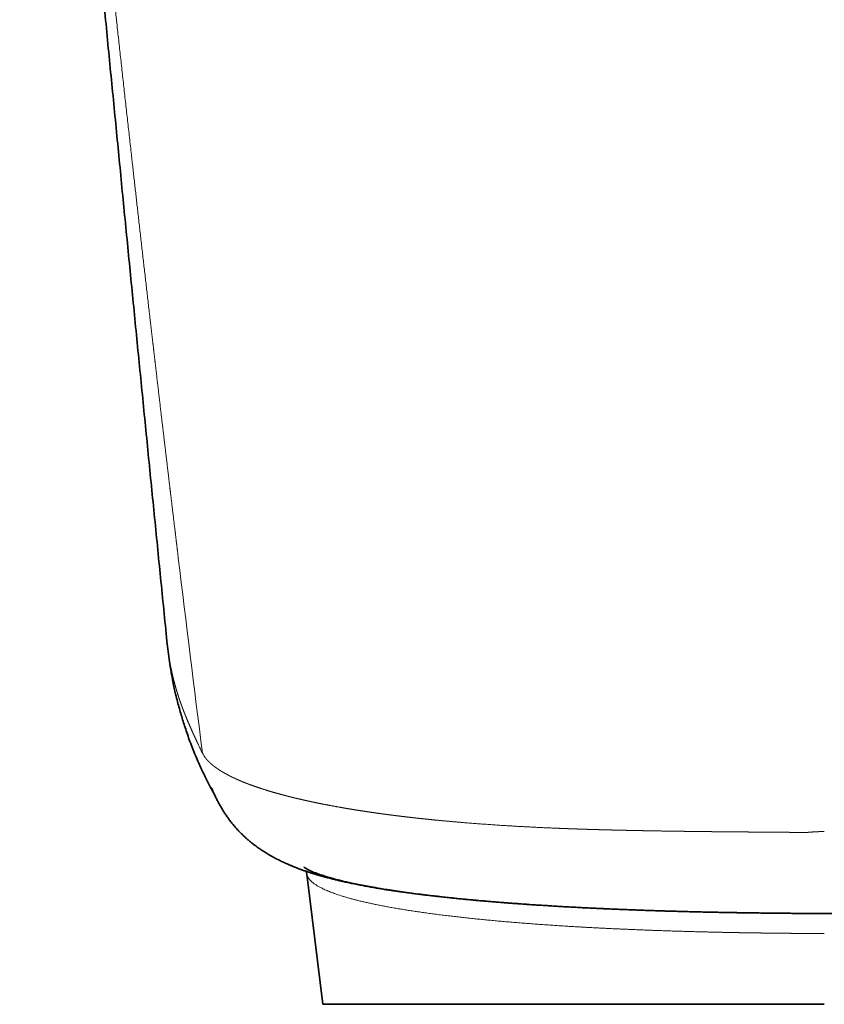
# Model space of a CAD drawing. Extents: x -181 to 1004, y 56 to 1103.
# Tile 1 of 8: x -181 to -5, y 587 to 803. Entities that reach past the tile are written whole.
import ezdxf

# ---------------------------------------------------------------- set-up
doc = ezdxf.new("R2010")
doc.units = 0
doc.layers.get('0').update_dxf_attribs({"lineweight": 13})

# ---------------------------------------------------------------- blocks, each defined once
blk = doc.blocks.new('BLOCK54')
at = {"color": 7, "lineweight": 35, "ltscale": 0.000770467}
blk.add_line((-144.2, -340.32), (-144.2, -340.35), dxfattribs=at)
at = {"color": 7, "lineweight": 35, "ltscale": 0.001821}
blk.add_line((-134.19, -373.04), (-134.15, -373.11), dxfattribs=at)
at = {"color": 7, "lineweight": 35}
for q in [(-113.51, -391.43), (0, -420)]:
    blk.add_line((-110, -420), q, dxfattribs=at)
at = {"color": 7, "lineweight": 35, "ltscale": 0.018002}
blk.add_line((-18.49, -399.9), (-19.21, -399.88), dxfattribs=at)
at = {"color": 7, "lineweight": 13}
for centre, radius, start, end in [((8776.41, 756), 8983.04, 186.892532, 187.16776), ((-34.93, -315.24), 112.98, 205.0798, 205.9854), ((-130.93, -362.14), 6.13, 206.2504, 217.1926), ((-111.86, -391.22), 1.66, 187.455, 200.2438), ((9.48, 1526.12), 1926.23, 269.31003, 269.64767), ((0.08, -36.18), 363.89, 269.6146, 269.9872), ((-0.03, -82.93), 321.53, 269.5967, 270.0061)]:
    blk.add_arc(centre, radius, start, end, dxfattribs=at)
at = {"color": 7, "lineweight": 35}
for centre, radius, start, end in [((-116.96, -391.85), 3.48, 6.8801, 17.3834), ((3.3, 969.58), 1369.65, 269.05822, 269.288), ((3.54, 987.03), 1387.1, 269.09003, 269.28717), ((-0.04, -54.43), 345.64, 269.6142, 270.0063), ((0.04, -54.43), 345.64, 269.9937, 270.3858)]:
    blk.add_arc(centre, radius, start, end, dxfattribs=at)
for points, knots in [([(-144.2, -340.32), (-144.67, -335.66), (-145.6, -326.34), (-147, -312.36), (-148.39, -298.37), (-149.78, -284.38), (-151.16, -270.39), (-152.54, -256.41), (-153.91, -242.44), (-155.27, -228.46), (-156.64, -214.48), (-158, -200.49), (-159.35, -186.5), (-160.7, -172.5), (-162.05, -158.49), (-163.4, -144.48), (-164.73, -130.47), (-166.07, -116.45), (-167.4, -102.42), (-168.73, -88.39), (-170.06, -74.38), (-171.37, -60.46), (-172.66, -46.63), (-173.95, -32.88), (-175.23, -19.16), (-176.08, -10.03), (-176.51, -5.46)], [0, 0, 0, 0, 14.043944, 28.098027, 42.157539, 56.217761, 70.274361, 84.323784, 98.363643, 112.393114, 126.455665, 140.510331, 154.563237, 168.623642, 182.696865, 196.775048, 210.848995, 224.91055, 239.035291, 253.132014, 267.197323, 281.230093, 295.08028, 308.888542, 322.661485, 336.408958, 336.408958, 336.408958, 336.408958]), ([(-144.2, -340.35), (-144.12, -341.08), (-143.96, -342.56), (-143.66, -344.8), (-143.3, -347.06), (-142.94, -349.01), (-142.6, -350.63), (-142.28, -352.06), (-141.91, -353.54), (-141.49, -355.06), (-141.08, -356.49), (-140.66, -357.87), (-140.21, -359.27), (-139.71, -360.76), (-139.15, -362.35), (-138.49, -364.08), (-137.78, -365.78), (-137.09, -367.35), (-136.45, -368.74), (-135.76, -370.21), (-134.9, -371.98), (-134.19, -373.29), (-133.77, -373.99)], [0, 0, 0, 0, 2.208131, 4.465522, 6.778104, 9.061098, 10.408902, 11.749685, 13.450594, 15.008196, 16.480073, 17.903908, 19.345597, 20.886158, 22.608214, 24.415233, 26.436328, 28.123002, 29.558345, 31.025333, 33.007594, 35.472303, 35.472303, 35.472303, 35.472303]), ([(-19.21, -399.88), (-19.61, -399.88), (-20.4, -399.86), (-21.6, -399.84), (-22.79, -399.82), (-23.83, -399.8), (-24.73, -399.78), (-25.48, -399.76), (-26.22, -399.75), (-26.97, -399.73), (-27.72, -399.71), (-28.46, -399.7), (-29.2, -399.68), (-30.02, -399.66), (-30.93, -399.63), (-31.92, -399.6), (-32.91, -399.58), (-33.91, -399.55), (-34.9, -399.52), (-35.81, -399.49), (-36.64, -399.46), (-37.39, -399.44), (-38.13, -399.41), (-38.88, -399.39), (-39.62, -399.36), (-40.36, -399.34), (-41.1, -399.31), (-41.84, -399.28), (-42.58, -399.25), (-43.33, -399.22), (-44.08, -399.19), (-44.82, -399.16), (-45.56, -399.13), (-46.3, -399.1), (-47.04, -399.07), (-47.77, -399.04), (-48.48, -399.01), (-49.16, -398.98), (-49.82, -398.95), (-50.48, -398.91), (-51.13, -398.88), (-51.79, -398.85), (-52.44, -398.82), (-53.09, -398.79), (-53.78, -398.75), (-54.5, -398.71), (-55.27, -398.67), (-56.03, -398.63), (-56.79, -398.59), (-57.54, -398.55), (-58.3, -398.5), (-59.04, -398.46), (-59.79, -398.41), (-60.54, -398.37), (-61.29, -398.32), (-62.04, -398.27), (-62.78, -398.23), (-63.52, -398.18), (-64.26, -398.13), (-64.99, -398.08), (-65.73, -398.03), (-66.48, -397.98), (-67.23, -397.92), (-67.98, -397.87), (-68.73, -397.81), (-69.48, -397.75), (-70.25, -397.69), (-71, -397.64), (-71.69, -397.58), (-72.31, -397.53), (-72.87, -397.48), (-73.42, -397.44), (-73.97, -397.39), (-74.51, -397.34), (-75.05, -397.3), (-75.6, -397.25), (-76.23, -397.19), (-76.97, -397.12), (-77.72, -397.05), (-78.39, -396.99), (-78.98, -396.93), (-79.57, -396.88), (-80.15, -396.82), (-80.73, -396.76), (-81.31, -396.7), (-81.88, -396.64), (-82.5, -396.58), (-83.16, -396.51), (-83.81, -396.43), (-84.39, -396.37), (-84.91, -396.31), (-85.42, -396.25), (-85.94, -396.19), (-86.45, -396.13), (-86.95, -396.07), (-87.46, -396.01), (-87.97, -395.95), (-88.48, -395.89), (-88.99, -395.82), (-89.51, -395.76), (-90.08, -395.68), (-90.73, -395.6), (-91.44, -395.5), (-92.14, -395.41), (-92.75, -395.32), (-93.27, -395.25), (-93.7, -395.18), (-94.13, -395.12), (-94.55, -395.06), (-94.97, -394.99), (-95.39, -394.93), (-95.81, -394.87), (-96.25, -394.8), (-96.72, -394.72), (-97.21, -394.64), (-97.72, -394.56), (-98.23, -394.47), (-98.73, -394.39), (-99.23, -394.3), (-99.73, -394.21), (-100.22, -394.13), (-100.71, -394.04), (-101.25, -393.93), (-101.85, -393.82), (-102.48, -393.7), (-103.09, -393.57), (-103.68, -393.45), (-104.26, -393.33), (-104.79, -393.22), (-105.28, -393.11), (-105.71, -393.01), (-106.14, -392.91), (-106.56, -392.81), (-106.99, -392.71), (-107.41, -392.61), (-107.83, -392.51), (-108.32, -392.38), (-108.78, -392.26), (-109.21, -392.15), (-109.54, -392.06), (-109.87, -391.97), (-110.19, -391.88), (-110.52, -391.79), (-110.85, -391.69), (-111.17, -391.6), (-111.52, -391.49), (-111.9, -391.38), (-112.29, -391.25), (-112.69, -391.13), (-113.09, -391), (-113.48, -390.87), (-113.87, -390.73), (-114.27, -390.6), (-114.66, -390.45), (-115.06, -390.31), (-115.52, -390.14), (-116.05, -389.93), (-116.65, -389.69), (-117.25, -389.44), (-117.79, -389.21), (-118.26, -389), (-118.67, -388.81), (-119.07, -388.62), (-119.48, -388.42), (-119.89, -388.21), (-120.31, -388), (-120.72, -387.78), (-121.18, -387.53), (-121.67, -387.25), (-122.24, -386.91), (-122.83, -386.54), (-123.46, -386.14), (-124.1, -385.7), (-124.68, -385.28), (-125.21, -384.89), (-125.68, -384.52), (-126.15, -384.13), (-126.63, -383.72), (-127.12, -383.28), (-127.62, -382.81), (-128.12, -382.31), (-128.67, -381.73), (-129.24, -381.1), (-129.83, -380.39), (-130.39, -379.68), (-130.92, -378.95), (-131.43, -378.21), (-131.9, -377.47), (-132.35, -376.72), (-132.77, -375.99), (-133.17, -375.23), (-133.57, -374.42), (-133.94, -373.62), (-134.23, -372.97), (-134.36, -372.65), (-134.45, -372.44), (-134.26, -372.89), (-134.19, -373.02), (-134.15, -373.11)], [0, 0, 0, 0, 1.195798, 2.389695, 3.581124, 4.769602, 5.520007, 6.268937, 7.016654, 7.763097, 8.508263, 9.252073, 9.994506, 10.735292, 11.722121, 12.705827, 13.706105, 14.703227, 15.697346, 16.688117, 17.438105, 18.185994, 18.932015, 19.676128, 20.418372, 21.158686, 21.897095, 22.633286, 23.384509, 24.13341, 24.880285, 25.625088, 26.367858, 27.108505, 27.847032, 28.582232, 29.303454, 29.966193, 30.62673, 31.285324, 31.941899, 32.596475, 33.248954, 33.899354, 34.547474, 35.316211, 36.08178, 36.844402, 37.60401, 38.360655, 39.114247, 39.864818, 40.611864, 41.366696, 42.117898, 42.865952, 43.610785, 44.352464, 45.090856, 45.825963, 46.557119, 47.314541, 48.067517, 48.816506, 49.560741, 50.329943, 51.093691, 51.852432, 52.603905, 53.165261, 53.721573, 54.272754, 54.825452, 55.371086, 55.918295, 56.458668, 57.000701, 57.837807, 58.666777, 59.26499, 59.858862, 60.449063, 61.035482, 61.618227, 62.197236, 62.772649, 63.344331, 64.061652, 64.772923, 65.295933, 65.821344, 66.338355, 66.857763, 67.368901, 67.882424, 68.387036, 68.894009, 69.413967, 69.936464, 70.451863, 70.961655, 71.686391, 72.401906, 73.110428, 73.810762, 74.246471, 74.684056, 75.113492, 75.544747, 75.969079, 76.395196, 76.81308, 77.232728, 77.736857, 78.233054, 78.749517, 79.268757, 79.777321, 80.288631, 80.78943, 81.292935, 81.785035, 82.279802, 82.947116, 83.608431, 84.210454, 84.816761, 85.407649, 86.002816, 86.446381, 86.892403, 87.330385, 87.770826, 88.205075, 88.641794, 89.071884, 89.504457, 90.14916, 90.496313, 90.831499, 91.175062, 91.520223, 91.857068, 92.195504, 92.535529, 92.877142, 93.289676, 93.704572, 94.121818, 94.541399, 94.955121, 95.371144, 95.78945, 96.210021, 96.629042, 97.050276, 97.691155, 98.336915, 98.987499, 99.64285, 100.088629, 100.536498, 100.986442, 101.438446, 101.902536, 102.368662, 102.836822, 103.307021, 103.927336, 104.550883, 105.282551, 106.018214, 106.791487, 107.597876, 108.178848, 108.761806, 109.388216, 110.016801, 110.668115, 111.361765, 112.068531, 112.796311, 113.733698, 114.638458, 115.549162, 116.456032, 117.353204, 118.23621, 119.097611, 119.956691, 120.773178, 121.680279, 122.63343, 123.450756, 123.744885, 123.784, 124.029969, 124.431031, 124.431031, 124.431031, 124.431031]), ([(-2.37, -400.07), (-3.49, -400.06), (-5.72, -400.04), (-9.03, -400.02), (-12.28, -399.98), (-15.48, -399.94), (-18.64, -399.9), (-21.77, -399.84), (-24.86, -399.78), (-27.92, -399.71), (-30.95, -399.63), (-33.96, -399.55), (-36.93, -399.45), (-39.86, -399.35), (-42.77, -399.24), (-45.63, -399.13), (-48.46, -399), (-51.25, -398.87), (-54, -398.73), (-56.72, -398.58), (-59.4, -398.43), (-62.04, -398.26), (-64.63, -398.09), (-67.19, -397.91), (-69.7, -397.72), (-72.17, -397.53), (-74.59, -397.32), (-76.97, -397.11), (-79.29, -396.89), (-81.57, -396.66), (-83.79, -396.42), (-85.95, -396.18), (-88.06, -395.92), (-90.11, -395.66), (-92.09, -395.39), (-94.01, -395.12), (-95.86, -394.84), (-97.64, -394.55), (-99.35, -394.25), (-100.99, -393.95), (-102.52, -393.64), (-103.87, -393.36), (-105.05, -393.09), (-106.11, -392.84), (-107.11, -392.58), (-108.05, -392.33), (-108.94, -392.07), (-109.76, -391.82), (-110.53, -391.56), (-111.25, -391.31), (-111.93, -391.05), (-112.57, -390.77), (-113.14, -390.5), (-113.61, -390.25), (-113.91, -390.06), (-114.08, -389.94), (-114.14, -389.89), (-114.16, -389.87)], [0, 0, 0, 0, 3.380672, 6.684018, 9.929796, 13.1202, 16.287268, 19.414961, 22.508286, 25.57014, 28.602839, 31.607071, 34.580047, 37.51924, 40.422686, 43.290254, 46.121331, 48.915528, 51.67334, 54.393281, 57.075639, 59.718769, 62.32276, 64.885351, 67.40624, 69.883104, 72.315551, 74.700756, 77.037196, 79.323173, 81.556795, 83.736252, 85.858415, 87.922712, 89.925761, 91.865272, 93.739185, 95.545145, 97.280759, 98.943631, 100.548903, 101.952204, 103.088618, 104.174102, 105.207, 106.185768, 107.108691, 107.973898, 108.779163, 109.532652, 110.271261, 110.945856, 111.634876, 112.15788, 112.536046, 112.722619, 112.777241, 112.777241, 112.777241, 112.777241]), ([(0, -400.08), (-0.25, -400.08), (-0.75, -400.08), (-1.51, -400.07), (-2.26, -400.07), (-3.01, -400.06), (-3.76, -400.06), (-4.51, -400.05), (-5.26, -400.05), (-6.01, -400.04), (-6.76, -400.04), (-7.51, -400.03), (-8.26, -400.02), (-9.01, -400.02), (-9.76, -400.01), (-10.51, -400), (-11.26, -399.99), (-12.05, -399.98), (-12.86, -399.97), (-13.43, -399.97), (-13.72, -399.96)], [0, 0, 0, 0, 0.752705, 1.505235, 2.257442, 3.009254, 3.76042, 4.51108, 5.261209, 6.010651, 6.762384, 7.513481, 8.263964, 9.014386, 9.763996, 10.513575, 11.262221, 12.010866, 12.864698, 13.717435, 13.717435, 13.717435, 13.717435])]:
    blk.add_open_spline(points, degree=3, knots=knots, dxfattribs=at)
at = {"color": 7, "lineweight": 13}
for points, knots in [([(-141.71, -322.03), (-141.95, -320.01), (-142.2, -317.99), (-142.44, -315.96), (-142.93, -311.89), (-143.42, -307.82), (-143.64, -305.91), (-144.38, -299.68), (-145.12, -293.47), (-145.6, -289.37), (-146.13, -284.8), (-146.67, -280.23), (-146.71, -279.85), (-146.93, -277.95), (-147.15, -276.05), (-147.33, -274.57), (-147.58, -272.37), (-147.84, -270.16), (-147.92, -269.47), (-149.35, -257.07), (-150.76, -244.67), (-152.08, -232.96), (-153.73, -218.08), (-155.36, -203.2), (-155.71, -200.04), (-156.4, -193.73), (-157.08, -187.42), (-157.42, -184.26), (-159.12, -168.47), (-160.81, -152.66), (-162.15, -139.89), (-163.66, -125.34), (-165.16, -110.8), (-165.36, -108.92), (-165.59, -106.62), (-165.83, -104.32), (-165.87, -103.91), (-165.96, -103.07), (-166.04, -102.23), (-166.09, -101.81), (-166.29, -99.85), (-166.49, -97.86), (-166.66, -96.21), (-166.87, -94.11), (-167.08, -92.04), (-167.14, -91.52), (-167.22, -90.74), (-167.29, -89.97), (-167.32, -89.71), (-167.37, -89.2), (-167.43, -88.69), (-167.45, -88.43), (-167.66, -86.4), (-167.86, -84.36), (-168.04, -82.58), (-168.27, -80.36), (-168.49, -78.14), (-168.54, -77.7), (-168.67, -76.37), (-168.81, -75.03), (-168.9, -74.12), (-169.06, -72.48), (-169.23, -70.84), (-169.3, -70.11), (-169.46, -68.59), (-169.61, -67.09), (-169.67, -66.5), (-169.99, -63.25), (-170.32, -60.01), (-170.56, -57.54), (-171.76, -45.59), (-172.94, -33.63), (-173.85, -24.47), (-174.77, -14.99), (-175.7, -5.49)], [0, 0, 0, 0, 0, 0, 14.279482, 14.279482, 14.279482, 28.766852, 28.766852, 28.766852, 58.300753, 58.300753, 58.300753, 60.97817, 60.97817, 60.97817, 71.730021, 71.730021, 71.730021, 76.620216, 76.620216, 76.620216, 159.049883, 159.049883, 159.049883, 181.225211, 181.225211, 181.225211, 203.400539, 203.400539, 203.400539, 292.099625, 292.099625, 292.099625, 305.277163, 305.277163, 305.277163, 308.205274, 308.205274, 308.205274, 311.133385, 311.133385, 311.133385, 321.829659, 321.829659, 321.829659, 325.427193, 325.427193, 325.427193, 327.22596, 327.22596, 327.22596, 329.024727, 329.024727, 329.024727, 341.475372, 341.475372, 341.475372, 344.587804, 344.587804, 344.587804, 350.804267, 350.804267, 350.804267, 355.78352, 355.78352, 355.78352, 361.221299, 361.221299, 361.221299, 378.508721, 378.508721, 378.508721, 444.983762, 444.983762, 444.983762, 444.983762, 444.983762, 444.983762]), ([(-144.2, -340.35), (-144.15, -340.82), (-144.1, -341.29), (-144.04, -341.76), (-143.95, -342.46), (-143.85, -343.16), (-143.82, -343.39), (-143.76, -343.74), (-143.71, -344.1), (-143.69, -344.2), (-143.65, -344.44), (-143.61, -344.67), (-143.6, -344.73), (-143.55, -344.98), (-143.51, -345.22), (-143.49, -345.34), (-143.46, -345.5), (-143.43, -345.67), (-143.41, -345.75), (-143.38, -345.92), (-143.34, -346.1), (-143.31, -346.24), (-143.28, -346.4), (-143.25, -346.56), (-143.22, -346.66), (-143.07, -347.37), (-142.91, -348.08), (-142.74, -348.79), (-142.54, -349.55), (-142.32, -350.31), (-142.3, -350.4), (-142.14, -350.95), (-141.95, -351.56), (-141.77, -352.14), (-141.61, -352.64), (-141.44, -353.14), (-141.42, -353.2), (-141.36, -353.38), (-141.29, -353.57), (-141.25, -353.69), (-141.14, -354), (-141.03, -354.31), (-140.96, -354.49), (-140.86, -354.77), (-140.76, -355.04), (-140.72, -355.14), (-140.67, -355.27), (-140.62, -355.41), (-140.6, -355.46), (-140.57, -355.55), (-140.53, -355.63), (-140.51, -355.7), (-140.46, -355.83), (-140.41, -355.95), (-140.38, -356.02), (-140.34, -356.13), (-140.3, -356.24), (-140.28, -356.27), (-140.23, -356.41), (-140.17, -356.55), (-140.13, -356.66), (-139.82, -357.43), (-139.49, -358.2), (-139.2, -358.87), (-138.82, -359.75), (-138.42, -360.63), (-138.32, -360.85), (-138.1, -361.31), (-137.89, -361.78), (-137.83, -361.9), (-137.65, -362.29), (-137.47, -362.68), (-137.4, -362.83), (-137.32, -362.98), (-137.25, -363.13)], [0, 0, 0, 0, 0, 0, 18.097044, 18.097044, 18.097044, 27.145122, 27.145122, 27.145122, 31.846008, 31.846008, 31.846008, 36.911163, 36.911163, 36.911163, 41.43467, 41.43467, 41.43467, 43.421928, 43.421928, 43.421928, 47.945455, 47.945455, 47.945455, 49.762519, 49.762519, 49.762519, 76.026247, 76.026247, 76.026247, 80.118689, 80.118689, 80.118689, 97.65248, 97.65248, 97.65248, 100.143788, 100.143788, 100.143788, 105.126403, 105.126403, 105.126403, 112.599779, 112.599779, 112.599779, 116.336467, 116.336467, 116.336467, 118.204812, 118.204812, 118.204812, 119.825887, 119.825887, 119.825887, 123.21984, 123.21984, 123.21984, 124.351159, 124.351159, 124.351159, 128.876425, 128.876425, 128.876425, 155.917989, 155.917989, 155.917989, 164.969911, 164.969911, 164.969911, 174.981948, 174.981948, 174.981948, 181.262768, 181.262768, 181.262768, 181.262768, 181.262768, 181.262768]), ([(-3.66, -382.26), (-4.04, -382.26), (-4.42, -382.26), (-4.8, -382.26), (-5.27, -382.26), (-5.74, -382.26), (-5.83, -382.26), (-5.97, -382.26), (-6.11, -382.26), (-6.15, -382.26), (-6.22, -382.26), (-6.28, -382.26), (-6.31, -382.26), (-6.34, -382.26), (-6.37, -382.26), (-6.38, -382.26), (-6.41, -382.26), (-6.43, -382.26), (-6.44, -382.26), (-6.49, -382.26), (-6.54, -382.26), (-6.57, -382.26), (-6.62, -382.26), (-6.69, -382.26), (-6.71, -382.26), (-6.75, -382.26), (-6.79, -382.26), (-6.81, -382.26), (-6.91, -382.25), (-7.02, -382.25), (-7.1, -382.25), (-7.34, -382.25), (-7.58, -382.25), (-7.71, -382.25), (-8.03, -382.25), (-8.33, -382.24), (-8.44, -382.24), (-8.63, -382.24), (-8.82, -382.24), (-8.85, -382.24), (-8.93, -382.24), (-9, -382.24), (-9.04, -382.24), (-10.13, -382.23), (-11.23, -382.22), (-12.28, -382.21), (-13.41, -382.2), (-14.54, -382.19), (-14.61, -382.19), (-14.72, -382.19), (-14.83, -382.19), (-14.87, -382.19), (-14.94, -382.19), (-15.02, -382.19), (-15.05, -382.19), (-15.15, -382.19), (-15.25, -382.19), (-15.29, -382.19), (-15.37, -382.19), (-15.44, -382.19), (-15.48, -382.19), (-15.66, -382.18), (-15.84, -382.18), (-15.99, -382.18), (-16.21, -382.18), (-16.43, -382.18), (-16.5, -382.18), (-16.61, -382.18), (-16.72, -382.18), (-16.77, -382.17), (-16.83, -382.17), (-16.9, -382.17), (-16.94, -382.17), (-17.04, -382.17), (-17.15, -382.17), (-17.2, -382.17), (-17.35, -382.17), (-17.5, -382.17), (-17.6, -382.17), (-17.76, -382.17), (-17.92, -382.17), (-17.98, -382.17), (-18.19, -382.16), (-18.37, -382.16), (-18.44, -382.16), (-18.61, -382.16), (-18.79, -382.16), (-18.85, -382.16), (-19, -382.16), (-19.15, -382.16), (-19.21, -382.16), (-19.37, -382.15), (-19.52, -382.15), (-19.61, -382.15), (-19.83, -382.15), (-20.05, -382.15), (-20.2, -382.15), (-20.43, -382.14), (-20.67, -382.14), (-20.76, -382.14), (-20.84, -382.14), (-20.97, -382.14), (-21.07, -382.14), (-21.25, -382.14), (-21.43, -382.14), (-21.53, -382.13), (-21.72, -382.13), (-21.86, -382.13), (-21.95, -382.13), (-23.06, -382.12), (-24.17, -382.11), (-25.2, -382.1), (-26.36, -382.08), (-27.53, -382.07), (-27.64, -382.07), (-27.94, -382.07), (-28.25, -382.06), (-28.37, -382.06), (-28.67, -382.06), (-28.97, -382.05), (-28.99, -382.05), (-29.55, -382.05), (-30.1, -382.04), (-30.49, -382.03), (-31.02, -382.03), (-31.55, -382.02), (-31.62, -382.02), (-31.92, -382.01), (-32.21, -382.01), (-32.38, -382.01), (-32.62, -382), (-32.86, -382), (-32.98, -382), (-33.23, -381.99), (-33.5, -381.99), (-33.63, -381.99), (-33.89, -381.98), (-34.16, -381.98), (-34.29, -381.98), (-34.95, -381.97), (-35.61, -381.96), (-36.14, -381.95), (-36.81, -381.94), (-37.49, -381.92), (-37.63, -381.92), (-37.86, -381.92), (-38.1, -381.91), (-38.18, -381.91), (-38.3, -381.91), (-38.41, -381.91), (-38.45, -381.91), (-38.53, -381.91), (-38.61, -381.91), (-38.64, -381.9), (-38.71, -381.9), (-38.78, -381.9), (-38.82, -381.9), (-38.89, -381.9), (-38.96, -381.9), (-39, -381.9), (-39.49, -381.89), (-39.97, -381.88), (-40.42, -381.87), (-40.93, -381.86), (-41.44, -381.85), (-41.47, -381.85), (-41.61, -381.85), (-41.75, -381.85), (-41.82, -381.84), (-41.95, -381.84), (-42.06, -381.84), (-42.12, -381.84), (-42.22, -381.84), (-42.33, -381.83), (-42.39, -381.83), (-42.5, -381.83), (-42.6, -381.83), (-42.66, -381.83), (-42.77, -381.83), (-42.88, -381.82), (-42.93, -381.82), (-43.09, -381.82), (-43.26, -381.82), (-43.35, -381.81), (-43.69, -381.81), (-44.02, -381.8), (-44.24, -381.79), (-47.09, -381.73), (-49.91, -381.66), (-52.47, -381.58), (-56.92, -381.43), (-61.29, -381.24), (-63.14, -381.16), (-65.2, -381.05), (-67.24, -380.94), (-67.59, -380.92), (-68.15, -380.88), (-68.7, -380.85), (-68.98, -380.84), (-69.41, -380.81), (-69.82, -380.78), (-69.9, -380.78), (-70.06, -380.77), (-70.22, -380.76), (-70.29, -380.75), (-70.44, -380.74), (-70.6, -380.73), (-70.68, -380.73), (-70.83, -380.72), (-70.99, -380.71), (-71.07, -380.71), (-71.76, -380.66), (-72.44, -380.62), (-73.05, -380.57), (-74.24, -380.49), (-75.43, -380.4), (-76.03, -380.36), (-76.78, -380.3), (-77.52, -380.24), (-77.67, -380.23), (-77.97, -380.21), (-78.28, -380.18), (-78.43, -380.17), (-78.73, -380.15), (-79.03, -380.12), (-79.19, -380.11), (-79.48, -380.08), (-79.77, -380.06), (-79.91, -380.05), (-80.89, -379.96), (-81.84, -379.88), (-82.62, -379.81), (-83.76, -379.7), (-84.93, -379.59), (-85.28, -379.56), (-86, -379.48), (-86.71, -379.41), (-87.09, -379.37), (-88.97, -379.18), (-90.82, -378.97), (-92.31, -378.8), (-93.8, -378.61), (-95.26, -378.42), (-95.29, -378.42), (-95.34, -378.41), (-95.39, -378.41), (-95.41, -378.4), (-95.45, -378.4), (-95.5, -378.39), (-95.54, -378.39), (-95.6, -378.38), (-95.66, -378.37), (-95.69, -378.37), (-95.78, -378.35), (-95.88, -378.34), (-95.94, -378.33), (-96.04, -378.32), (-96.13, -378.31), (-96.16, -378.3), (-96.29, -378.29), (-96.42, -378.27), (-96.52, -378.26), (-97.12, -378.18), (-97.68, -378.1), (-98.11, -378.04), (-98.95, -377.92), (-99.75, -377.8), (-100.15, -377.74), (-100.63, -377.67), (-101.13, -377.59), (-101.17, -377.59), (-101.3, -377.57), (-101.44, -377.55), (-101.53, -377.53), (-101.66, -377.51), (-101.79, -377.49), (-101.84, -377.48), (-102.07, -377.45), (-102.28, -377.41), (-102.46, -377.39), (-102.67, -377.35), (-102.88, -377.32), (-102.91, -377.32), (-103, -377.3), (-103.08, -377.29), (-103.15, -377.28), (-103.23, -377.26), (-103.32, -377.25), (-103.35, -377.24), (-103.57, -377.21), (-103.79, -377.17), (-103.99, -377.14), (-105.19, -376.94), (-106.35, -376.74), (-107.27, -376.57), (-109.06, -376.24), (-110.78, -375.9), (-111.61, -375.73), (-112.78, -375.48), (-113.94, -375.22), (-114.2, -375.16), (-114.62, -375.07), (-115.04, -374.97), (-115.17, -374.94), (-115.42, -374.88), (-115.68, -374.82), (-115.8, -374.79), (-116.69, -374.58), (-117.55, -374.36), (-118.29, -374.17), (-119.03, -373.97), (-119.77, -373.77), (-119.79, -373.77), (-119.85, -373.75), (-119.94, -373.72), (-119.96, -373.72), (-120.05, -373.69), (-120.14, -373.67), (-120.19, -373.65), (-120.26, -373.63), (-120.35, -373.61), (-120.4, -373.59), (-120.57, -373.55), (-120.75, -373.49), (-120.9, -373.45), (-121.19, -373.37), (-121.48, -373.28), (-121.64, -373.23), (-121.91, -373.15), (-122.19, -373.07), (-122.32, -373.02), (-122.57, -372.95), (-122.81, -372.87), (-122.93, -372.83), (-123.28, -372.72), (-123.62, -372.61), (-123.83, -372.54), (-124.1, -372.45), (-124.36, -372.36), (-124.41, -372.34), (-124.53, -372.3), (-124.65, -372.26), (-124.68, -372.25), (-124.86, -372.19), (-125.03, -372.13), (-125.15, -372.09), (-125.36, -372.01), (-125.54, -371.95), (-125.64, -371.91), (-125.8, -371.85), (-125.97, -371.79), (-126.08, -371.75), (-126.22, -371.69), (-126.37, -371.64), (-126.43, -371.62), (-126.55, -371.57), (-126.68, -371.52), (-126.75, -371.49), (-126.83, -371.46), (-126.92, -371.43), (-126.93, -371.42), (-126.97, -371.41), (-127, -371.39), (-127.02, -371.39), (-127.08, -371.36), (-127.13, -371.34), (-127.17, -371.33), (-127.24, -371.3), (-127.3, -371.27), (-127.34, -371.26), (-127.4, -371.23), (-127.47, -371.21), (-127.5, -371.19), (-127.64, -371.14), (-127.78, -371.08), (-127.88, -371.04), (-128.08, -370.95), (-128.29, -370.86), (-128.39, -370.82), (-128.53, -370.76), (-128.68, -370.69), (-128.73, -370.67), (-128.81, -370.63), (-128.9, -370.59), (-128.93, -370.58), (-129, -370.55), (-129.07, -370.52), (-129.1, -370.51), (-129.14, -370.49), (-129.18, -370.47), (-129.2, -370.46), (-129.89, -370.14), (-130.54, -369.82), (-131.13, -369.51), (-131.71, -369.18), (-132.26, -368.85), (-132.28, -368.84), (-132.33, -368.81), (-132.39, -368.77), (-132.41, -368.76), (-132.46, -368.72), (-132.51, -368.69), (-132.54, -368.68), (-132.67, -368.59), (-132.81, -368.51), (-132.92, -368.43), (-133.13, -368.29), (-133.34, -368.14), (-133.44, -368.07), (-133.61, -367.95), (-133.79, -367.82), (-133.85, -367.76), (-134.01, -367.64), (-134.16, -367.52), (-134.24, -367.46), (-134.5, -367.24), (-134.73, -367.03), (-134.89, -366.88), (-135.05, -366.72), (-135.19, -366.58), (-135.23, -366.54), (-135.26, -366.5), (-135.3, -366.47), (-135.31, -366.45), (-135.34, -366.42), (-135.36, -366.4), (-135.37, -366.39), (-135.47, -366.27), (-135.57, -366.16), (-135.66, -366.05), (-135.74, -365.95), (-135.81, -365.85)], [0, 0, 0, 0, 0, 0, 4.298624, 4.298624, 4.298624, 5.334872, 5.334872, 5.334872, 5.867527, 5.867527, 5.867527, 6.126598, 6.126598, 6.126598, 6.256134, 6.256134, 6.256134, 6.38567, 6.38567, 6.38567, 6.823779, 6.823779, 6.823779, 7.037975, 7.037975, 7.037975, 7.252172, 7.252172, 7.252172, 8.108479, 8.108479, 8.108479, 9.622544, 9.622544, 9.622544, 11.346031, 11.346031, 11.346031, 11.765774, 11.765774, 11.765774, 12.185518, 12.185518, 12.185518, 24.107593, 24.107593, 24.107593, 24.93889, 24.93889, 24.93889, 25.354878, 25.354878, 25.354878, 25.8, 25.8, 25.8, 26.216196, 26.216196, 26.216196, 26.632391, 26.632391, 26.632391, 28.294895, 28.294895, 28.294895, 29.126103, 29.126103, 29.126103, 29.517044, 29.517044, 29.517044, 29.932684, 29.932684, 29.932684, 30.819655, 30.819655, 30.819655, 31.691929, 31.691929, 31.691929, 32.615658, 32.615658, 32.615658, 33.539395, 33.539395, 33.539395, 34.525539, 34.525539, 34.525539, 35.45407, 35.45407, 35.45407, 36.34894, 36.34894, 36.34894, 38.196169, 38.196169, 38.196169, 39.134058, 39.134058, 39.134058, 40.058459, 40.058459, 40.058459, 40.982971, 40.982971, 40.982971, 41.907482, 41.907482, 41.907482, 53.713723, 53.713723, 53.713723, 55.295817, 55.295817, 55.295817, 56.912663, 56.912663, 56.912663, 58.799902, 58.799902, 58.799902, 63.439887, 63.439887, 63.439887, 65.130021, 65.130021, 65.130021, 66.561524, 66.561524, 66.561524, 68.108271, 68.108271, 68.108271, 69.654836, 69.654836, 69.654836, 71.201401, 71.201401, 71.201401, 77.387595, 77.387595, 77.387595, 79.188367, 79.188367, 79.188367, 80.070024, 80.070024, 80.070024, 80.510898, 80.510898, 80.510898, 80.951771, 80.951771, 80.951771, 81.392609, 81.392609, 81.392609, 81.833447, 81.833447, 81.833447, 87.123396, 87.123396, 87.123396, 87.83724, 87.83724, 87.83724, 88.493093, 88.493093, 88.493093, 89.154762, 89.154762, 89.154762, 89.816431, 89.816431, 89.816431, 90.477665, 90.477665, 90.477665, 91.138899, 91.138899, 91.138899, 92.528309, 92.528309, 92.528309, 95.173228, 95.173228, 95.173228, 126.666565, 126.666565, 126.666565, 150.013583, 150.013583, 150.013583, 152.928706, 152.928706, 152.928706, 157.188896, 157.188896, 157.188896, 158.216705, 158.216705, 158.216705, 159.286203, 159.286203, 159.286203, 160.314011, 160.314011, 160.314011, 161.341818, 161.341818, 161.341818, 169.425762, 169.425762, 169.425762, 177.509706, 177.509706, 177.509706, 179.536481, 179.536481, 179.536481, 181.563255, 181.563255, 181.563255, 183.543399, 183.543399, 183.543399, 185.570181, 185.570181, 185.570181, 197.208009, 197.208009, 197.208009, 202.305257, 202.305257, 202.305257, 207.337896, 207.337896, 207.337896, 229.199892, 229.199892, 229.199892, 229.577087, 229.577087, 229.577087, 229.954282, 229.954282, 229.954282, 230.309718, 230.309718, 230.309718, 230.687004, 230.687004, 230.687004, 231.441392, 231.441392, 231.441392, 231.954071, 231.954071, 231.954071, 233.492085, 233.492085, 233.492085, 241.319356, 241.319356, 241.319356, 249.418264, 249.418264, 249.418264, 250.153682, 250.153682, 250.153682, 251.624508, 251.624508, 251.624508, 252.33534, 252.33534, 252.33534, 255.380801, 255.380801, 255.380801, 255.842826, 255.842826, 255.842826, 256.766872, 256.766872, 256.766872, 257.228861, 257.228861, 257.228861, 260.462777, 260.462777, 260.462777, 277.450106, 277.450106, 277.450106, 294.27933, 294.27933, 294.27933, 299.972385, 299.972385, 299.972385, 302.484793, 302.484793, 302.484793, 304.997201, 304.997201, 304.997201, 320.142189, 320.142189, 320.142189, 320.989832, 320.989832, 320.989832, 321.955982, 321.955982, 321.955982, 322.747583, 322.747583, 322.747583, 323.594943, 323.594943, 323.594943, 326.5865, 326.5865, 326.5865, 329.652783, 329.652783, 329.652783, 332.111151, 332.111151, 332.111151, 334.612156, 334.612156, 334.612156, 339.295786, 339.295786, 339.295786, 340.80333, 340.80333, 340.80333, 342.454196, 342.454196, 342.454196, 345.300485, 345.300485, 345.300485, 348.278059, 348.278059, 348.278059, 350.968434, 350.968434, 350.968434, 352.91951, 352.91951, 352.91951, 354.843043, 354.843043, 354.843043, 355.338825, 355.338825, 355.338825, 355.834606, 355.834606, 355.834606, 356.826169, 356.826169, 356.826169, 357.817739, 357.817739, 357.817739, 358.809308, 358.809308, 358.809308, 362.344577, 362.344577, 362.344577, 365.879845, 365.879845, 365.879845, 367.205439, 367.205439, 367.205439, 368.682158, 368.682158, 368.682158, 369.344959, 369.344959, 369.344959, 370.007759, 370.007759, 370.007759, 391.303571, 391.303571, 391.303571, 392.392231, 392.392231, 392.392231, 393.408235, 393.408235, 393.408235, 394.424238, 394.424238, 394.424238, 398.929986, 398.929986, 398.929986, 402.334896, 402.334896, 402.334896, 405.448042, 405.448042, 405.448042, 408.45478, 408.45478, 408.45478, 416.289536, 416.289536, 416.289536, 417.751378, 417.751378, 417.751378, 418.582903, 418.582903, 418.582903, 419.453255, 419.453255, 419.453255, 426.146351, 426.146351, 426.146351, 426.146351, 426.146351, 426.146351]), ([(-2.3, -404.46), (-2.45, -404.46), (-2.59, -404.46), (-2.74, -404.46), (-3.04, -404.45), (-3.33, -404.45), (-3.48, -404.45), (-3.92, -404.45), (-4.36, -404.44), (-4.65, -404.44), (-5.38, -404.44), (-6.12, -404.43), (-6.55, -404.43), (-8, -404.41), (-9.43, -404.4), (-10.43, -404.39), (-11.51, -404.38), (-12.59, -404.36), (-12.67, -404.36), (-12.83, -404.36), (-12.99, -404.36), (-13.07, -404.36), (-13.22, -404.35), (-13.38, -404.35), (-13.46, -404.35), (-13.63, -404.35), (-13.79, -404.35), (-13.87, -404.35), (-14.03, -404.34), (-14.19, -404.34), (-14.27, -404.34), (-14.51, -404.34), (-14.75, -404.33), (-14.92, -404.33), (-15.24, -404.33), (-15.56, -404.32), (-15.72, -404.32), (-17.68, -404.29), (-19.63, -404.26), (-21.42, -404.22), (-25.03, -404.15), (-28.61, -404.05), (-30.41, -404), (-36.83, -403.81), (-43.15, -403.56), (-47.59, -403.36), (-57.47, -402.84), (-66.95, -402.15), (-72.05, -401.72), (-81.83, -400.74), (-90.71, -399.52), (-94.84, -398.85), (-102.48, -397.35), (-108.27, -395.55), (-110.61, -394.56), (-112.43, -393.39), (-113.22, -392.22), (-113.3, -392.08), (-113.37, -391.93), (-113.42, -391.79)], [0, 0, 0, 0, 0, 0, 1.032043, 1.032043, 1.032043, 2.064086, 2.064086, 2.064086, 4.128165, 4.128165, 4.128165, 7.22435, 7.22435, 7.22435, 14.384115, 14.384115, 14.384115, 14.964631, 14.964631, 14.964631, 15.545231, 15.545231, 15.545231, 16.125831, 16.125831, 16.125831, 16.70636, 16.70636, 16.70636, 17.28689, 17.28689, 17.28689, 18.44792, 18.44792, 18.44792, 19.608951, 19.608951, 19.608951, 32.666106, 32.666106, 32.666106, 46.145345, 46.145345, 46.145345, 80.638037, 80.638037, 80.638037, 123.488125, 123.488125, 123.488125, 165.47938, 165.47938, 165.47938, 208.583366, 208.583366, 208.583366, 214.505596, 214.505596, 214.505596, 214.505596, 214.505596, 214.505596])]:
    blk.add_open_spline(points, degree=5, knots=knots, dxfattribs=at)
blk.add_open_spline([(-3.66, -382.26), (-2.93, -382.19), (-2.2, -382.14), (-1.47, -382.1), (-0.73, -382.08), (0, -382.08)], degree=5, dxfattribs=at)

msp = doc.modelspace()

# ---------------------------------------------------------------- block references
at = {"lineweight": 0}
msp.add_blockref('BLOCK54', (-4.562, 1007.033), dxfattribs=at)

doc.saveas('drawing.dxf')
